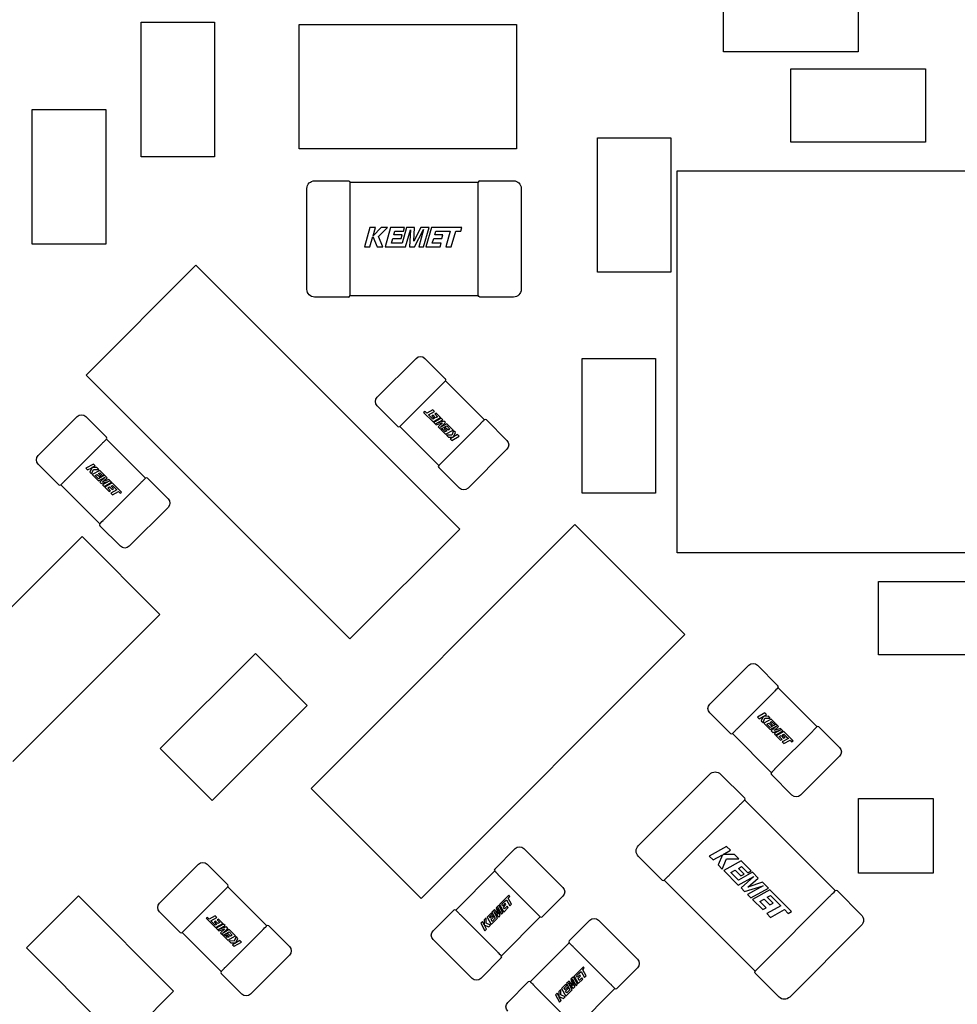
# Model space of a CAD drawing. Header units: millimetres. Extents: x 4 to 585, y 130 to 416.
# Tile 68 of 100: x 336 to 344, y 279 to 287. Entities that reach past the tile are written whole.
import ezdxf

# ---------------------------------------------------------------- set-up
doc = ezdxf.new("R2010")
doc.units = ezdxf.units.MM
doc.header["$LTSCALE"] = 0.75
doc.layers.add('Visible', color=7, linetype='Continuous', lineweight=25)

msp = doc.modelspace()

# ---------------------------------------------------------------- linework, layer by layer
at = {"layer": 'Visible', "extrusion": (5.934e-13, 0, -1)}
for p, q in [((341.7118, 286.5108, 2.1055), (341.7118, 287.1108, 2.1055)), ((342.8118, 287.1108, 2.1055), (342.8118, 286.5108, 2.1055)), ((336.9529, 286.7512, 2.1055), (337.5529, 286.7512, 2.1055)), ((336.9529, 285.6512, 2.1055), (336.9529, 286.7512, 2.1055)), ((337.5529, 286.7512, 2.1055), (337.5529, 285.6512, 2.1055)), ((338.2435, 286.7346, 2.5055), (340.0215, 286.7346, 2.5055)), ((338.2435, 285.7186, 2.5055), (338.2435, 286.7346, 2.5055)), ((340.0215, 286.7346, 2.5055), (340.0215, 285.7186, 2.5055)), ((342.8118, 286.5108, 2.1055), (341.7118, 286.5108, 2.1055)), ((342.2629, 286.3716, 2.1055), (343.3629, 286.3716, 2.1055)), ((342.2629, 285.7716, 2.1055), (342.2629, 286.3716, 2.1055)), ((343.3629, 286.3716, 2.1055), (343.3629, 285.7716, 2.1055)), ((336.0639, 286.04, 2.1055), (336.6639, 286.04, 2.1055)), ((336.0639, 284.94, 2.1055), (336.0639, 286.04, 2.1055)), ((336.6639, 286.04, 2.1055), (336.6639, 284.94, 2.1055)), ((340.6816, 285.8088, 2.1055), (341.2816, 285.8088, 2.1055)), ((340.6816, 284.7088, 2.1055), (340.6816, 285.8088, 2.1055)), ((341.2816, 285.8088, 2.1055), (341.2816, 284.7088, 2.1055)), ((343.3629, 285.7716, 2.1055), (342.2629, 285.7716, 2.1055)), ((337.5529, 285.6512, 2.1055), (336.9529, 285.6512, 2.1055)), ((340.0215, 285.7186, 2.5055), (338.2435, 285.7186, 2.5055)), ((341.3331, 285.5392, 2.6755), (344.7144, 285.5392, 2.6755)), ((341.3331, 282.4181, 2.6755), (341.3331, 285.5392, 2.6755)), ((338.3708, 285.457, 2.363), (338.6463, 285.457, 2.363)), ((338.6582, 285.446, 2.351), (339.7083, 285.446, 2.351)), ((339.7203, 285.457, 2.363), (339.9958, 285.457, 2.363)), ((338.3083, 284.5695, 2.363), (338.3083, 285.3945, 2.363)), ((338.6582, 285.3835, 2.4145), (338.6582, 284.5805, 2.4145)), ((339.7083, 284.5805, 2.4145), (339.7083, 285.3835, 2.4145)), ((340.0583, 285.3945, 2.363), (340.0583, 284.5695, 2.363)), ((338.8231, 285.074, 2.4155), (338.7783, 284.918, 2.4155)), ((338.8227, 284.918, 2.4155), (338.8469, 285.0027, 2.4155)), ((338.8675, 285.074, 2.4155), (338.8231, 285.074, 2.4155)), ((338.8469, 285.0027, 2.4155), (338.8809, 284.918, 2.4155)), ((338.8485, 285.0074, 2.4155), (338.8675, 285.074, 2.4155)), ((338.9147, 285.074, 2.4155), (338.8485, 285.0074, 2.4155)), ((338.8933, 285.0027, 2.4155), (338.9661, 285.074, 2.4155)), ((338.9284, 284.918, 2.4155), (338.8933, 285.0027, 2.4155)), ((338.9661, 285.074, 2.4155), (338.9147, 285.074, 2.4155)), ((338.9907, 285.074, 2.4155), (338.9458, 284.918, 2.4155)), ((339.1059, 285.074, 2.4155), (338.9907, 285.074, 2.4155)), ((339.018, 285.0153, 2.4155), (339.0264, 285.0443, 2.4155)), ((339.0849, 285.0153, 2.4155), (339.018, 285.0153, 2.4155)), ((339.0264, 285.0443, 2.4155), (339.0975, 285.0443, 2.4155)), ((339.0767, 284.9864, 2.4155), (339.0849, 285.0153, 2.4155)), ((339.1215, 285.074, 2.4155), (339.0852, 284.9476, 2.4155)), ((339.0975, 285.0443, 2.4155), (339.1059, 285.074, 2.4155)), ((339.1139, 284.918, 2.4155), (339.1537, 285.0568, 2.4155)), ((339.1879, 285.074, 2.4155), (339.1215, 285.074, 2.4155)), ((339.1537, 285.0568, 2.4155), (339.146, 284.918, 2.4155)), ((339.1805, 284.9625, 2.4155), (339.1879, 285.074, 2.4155)), ((339.2372, 285.074, 2.4155), (339.1805, 284.9625, 2.4155)), ((339.1875, 284.918, 2.4155), (339.2612, 285.0575, 2.4155)), ((339.2612, 285.0575, 2.4155), (339.2211, 284.918, 2.4155)), ((339.3056, 285.074, 2.4155), (339.2372, 285.074, 2.4155)), ((339.2608, 284.918, 2.4155), (339.3056, 285.074, 2.4155)), ((339.3244, 285.074, 2.4155), (339.2796, 284.918, 2.4155)), ((339.5748, 285.074, 2.4155), (339.3244, 285.074, 2.4155)), ((339.3517, 285.0152, 2.4155), (339.3601, 285.0443, 2.4155)), ((339.4186, 285.0152, 2.4155), (339.3517, 285.0152, 2.4155)), ((339.3601, 285.0443, 2.4155), (339.4316, 285.0441, 2.4155)), ((339.4104, 284.9864, 2.4155), (339.4186, 285.0152, 2.4155)), ((339.4316, 285.0441, 2.4155), (339.4791, 285.0438, 2.4155)), ((339.4791, 285.0438, 2.4155), (339.4429, 284.918, 2.4155)), ((339.4873, 284.918, 2.4155), (339.5235, 285.0438, 2.4155)), ((339.5235, 285.0438, 2.4155), (339.5661, 285.0438, 2.4155)), ((339.5661, 285.0438, 2.4155), (339.5748, 285.074, 2.4155)), ((336.6639, 284.94, 2.1055), (336.0639, 284.94, 2.1055)), ((338.7783, 284.918, 2.4155), (338.8227, 284.918, 2.4155)), ((338.8809, 284.918, 2.4155), (338.9284, 284.918, 2.4155)), ((338.9458, 284.918, 2.4155), (339.1139, 284.918, 2.4155)), ((338.9987, 284.9476, 2.4155), (339.0097, 284.9864, 2.4155)), ((339.0852, 284.9476, 2.4155), (338.9987, 284.9476, 2.4155)), ((339.0097, 284.9864, 2.4155), (339.0767, 284.9864, 2.4155)), ((339.146, 284.918, 2.4155), (339.1875, 284.918, 2.4155)), ((339.2211, 284.918, 2.4155), (339.2608, 284.918, 2.4155)), ((339.2796, 284.918, 2.4155), (339.3974, 284.918, 2.4155)), ((339.3324, 284.9476, 2.4155), (339.3435, 284.9864, 2.4155)), ((339.4058, 284.9476, 2.4155), (339.3324, 284.9476, 2.4155)), ((339.3435, 284.9864, 2.4155), (339.4104, 284.9864, 2.4155)), ((339.3974, 284.918, 2.4155), (339.4058, 284.9476, 2.4155)), ((339.4429, 284.918, 2.4155), (339.4873, 284.918, 2.4155)), ((337.4011, 284.7665, 2.5055), (336.5031, 283.8685, 2.5055)), ((339.5564, 282.6113, 2.5055), (337.4011, 284.7665, 2.5055)), ((341.2816, 284.7088, 2.1055), (340.6816, 284.7088, 2.1055)), ((339.7083, 284.518, 2.351), (338.6582, 284.518, 2.351)), ((338.6463, 284.507, 2.363), (338.3708, 284.507, 2.363)), ((339.9958, 284.507, 2.363), (339.7203, 284.507, 2.363)), ((338.8815, 283.6879, 2.0555), (339.1997, 284.0061, 2.0555)), ((339.2704, 284.0061, 2.0555), (339.4387, 283.8378, 2.0555)), ((340.5571, 284.0054, 2.1055), (341.1571, 284.0054, 2.1055)), ((340.5571, 282.9054, 2.1055), (340.5571, 284.0054, 2.1055)), ((341.1571, 284.0054, 2.1055), (341.1571, 282.9054, 2.1055)), ((336.5031, 283.8685, 2.5055), (338.6584, 281.7132, 2.5055)), ((339.4119, 283.7939, 2.0935), (339.4111, 283.7932, 2.0935)), ((339.4394, 283.8216, 2.0435), (339.7577, 283.5033, 2.0435)), ((339.4041, 283.7862, 2.0945), (339.1014, 283.4836, 2.0945)), ((339.0498, 283.4489, 2.0555), (338.8815, 283.6172, 2.0555)), ((339.2736, 283.5711, 2.0958), (339.2617, 283.5646, 2.0958)), ((339.2617, 283.5646, 2.0958), (339.3382, 283.4881, 2.0958)), ((339.2866, 283.5581, 2.0958), (339.2736, 283.5711, 2.0958)), ((339.3361, 283.5855, 2.0958), (339.2866, 283.5581, 2.0958)), ((339.3002, 283.5445, 2.0958), (339.3497, 283.5719, 2.0958)), ((339.3497, 283.5719, 2.0958), (339.3361, 283.5855, 2.0958)), ((339.3635, 283.558, 2.0958), (339.3519, 283.5515, 2.0958)), ((339.3519, 283.5515, 2.0958), (339.3743, 283.5291, 2.0958)), ((339.3995, 283.522, 2.0958), (339.3635, 283.558, 2.0958)), ((336.1129, 283.2129, 2.0555), (336.4311, 283.5311, 2.0555)), ((336.5018, 283.5311, 2.0555), (336.6701, 283.3628, 2.0555)), ((339.0944, 283.4765, 2.0935), (339.0937, 283.4757, 2.0935)), ((339.3146, 283.53, 2.0958), (339.3002, 283.5445, 2.0958)), ((339.3363, 283.5081, 2.0958), (339.3146, 283.53, 2.0958)), ((339.3387, 283.5411, 2.0958), (339.3273, 283.5348, 2.0958)), ((339.3273, 283.5348, 2.0958), (339.3478, 283.5144, 2.0958)), ((339.3478, 283.5144, 2.0958), (339.3363, 283.5081, 2.0958)), ((339.3382, 283.4881, 2.0958), (339.3995, 283.522, 2.0958)), ((339.3591, 283.5207, 2.0958), (339.3387, 283.5411, 2.0958)), ((339.4053, 283.5163, 2.0958), (339.3439, 283.4824, 2.0958)), ((339.3439, 283.4824, 2.0958), (339.3648, 283.4615, 2.0958)), ((339.3743, 283.5291, 2.0958), (339.3591, 283.5207, 2.0958)), ((339.3625, 283.4738, 2.0958), (339.4174, 283.5042, 2.0958)), ((339.4276, 283.4939, 2.0958), (339.3625, 283.4738, 2.0958)), ((339.3648, 283.4615, 2.0958), (339.4162, 283.4782, 2.0958)), ((339.4162, 283.4782, 2.0958), (339.3799, 283.4464, 2.0958)), ((339.3955, 283.4412, 2.0958), (339.4403, 283.4812, 2.0958)), ((339.4501, 283.4714, 2.0958), (339.3955, 283.4412, 2.0958)), ((339.4174, 283.5042, 2.0958), (339.4053, 283.5163, 2.0958)), ((339.4197, 283.1653, 2.0945), (339.7223, 283.4679, 2.0945)), ((339.4403, 283.4812, 2.0958), (339.4276, 283.4939, 2.0958)), ((339.5014, 283.4201, 2.0958), (339.4501, 283.4714, 2.0958)), ((339.7293, 283.475, 2.0935), (339.7301, 283.4757, 2.0935)), ((339.7739, 283.5026, 2.0555), (339.9422, 283.3343, 2.0555)), ((339.3843, 283.1299, 2.0435), (339.0661, 283.4482, 2.0435)), ((339.3799, 283.4464, 2.0958), (339.4002, 283.4261, 2.0958)), ((339.4002, 283.4261, 2.0958), (339.4498, 283.4536, 2.0958)), ((339.4166, 283.4279, 2.0958), (339.4049, 283.4214, 2.0958)), ((339.4049, 283.4214, 2.0958), (339.4401, 283.3862, 2.0958)), ((339.4383, 283.4062, 2.0958), (339.4166, 283.4279, 2.0958)), ((339.4406, 283.4392, 2.0958), (339.4292, 283.4329, 2.0958)), ((339.4292, 283.4329, 2.0958), (339.4497, 283.4125, 2.0958)), ((339.4497, 283.4125, 2.0958), (339.4383, 283.4062, 2.0958)), ((339.4401, 283.3862, 2.0958), (339.5014, 283.4201, 2.0958)), ((339.461, 283.4187, 2.0958), (339.4406, 283.4392, 2.0958)), ((339.4498, 283.4536, 2.0958), (339.4762, 283.4272, 2.0958)), ((339.4762, 283.4272, 2.0958), (339.461, 283.4187, 2.0958)), ((339.5067, 283.4148, 2.0958), (339.4916, 283.3782, 2.0958)), ((339.5058, 283.3641, 2.0958), (339.5212, 283.4003, 2.0958)), ((339.5212, 283.4003, 2.0958), (339.5067, 283.4148, 2.0958)), ((336.6355, 283.3112, 2.0945), (336.3328, 283.0086, 2.0945)), ((336.6433, 283.319, 2.0935), (336.6425, 283.3182, 2.0935)), ((336.6708, 283.3466, 2.0435), (336.9891, 283.0283, 2.0435)), ((339.4476, 283.3787, 2.0958), (339.4633, 283.363, 2.0958)), ((339.4916, 283.3782, 2.0958), (339.4476, 283.3787, 2.0958)), ((339.4633, 283.363, 2.0958), (339.5038, 283.3631, 2.0958)), ((339.5038, 283.3631, 2.0958), (339.4777, 283.3486, 2.0958)), ((339.4777, 283.3486, 2.0958), (339.4913, 283.335, 2.0958)), ((339.4913, 283.335, 2.0958), (339.5526, 283.369, 2.0958)), ((339.539, 283.3825, 2.0958), (339.5058, 283.3641, 2.0958)), ((339.5526, 283.369, 2.0958), (339.539, 283.3825, 2.0958)), ((339.9422, 283.2636, 2.0555), (339.624, 282.9454, 2.0555)), ((339.4119, 283.1575, 2.0935), (339.4126, 283.1583, 2.0935)), ((336.2812, 282.9739, 2.0555), (336.1129, 283.1422, 2.0555)), ((336.5639, 283.1415, 2.0958), (336.5026, 283.1075, 2.0958)), ((336.5026, 283.1075, 2.0958), (336.5161, 283.094, 2.0958)), ((336.5161, 283.094, 2.0958), (336.5494, 283.1124, 2.0958)), ((336.5494, 283.1124, 2.0958), (336.5339, 283.0762, 2.0958)), ((336.5339, 283.0762, 2.0958), (336.5484, 283.0617, 2.0958)), ((336.5484, 283.0617, 2.0958), (336.5635, 283.0983, 2.0958)), ((336.5513, 283.1134, 2.0958), (336.5774, 283.1279, 2.0958)), ((336.5919, 283.1135, 2.0958), (336.5513, 283.1134, 2.0958)), ((336.615, 283.0903, 2.0958), (336.5537, 283.0564, 2.0958)), ((336.5635, 283.0983, 2.0958), (336.6075, 283.0978, 2.0958)), ((336.5774, 283.1279, 2.0958), (336.5639, 283.1415, 2.0958)), ((336.6075, 283.0978, 2.0958), (336.5919, 283.1135, 2.0958)), ((336.6054, 283.0641, 2.0958), (336.6169, 283.0703, 2.0958)), ((336.6502, 283.0551, 2.0958), (336.615, 283.0903, 2.0958)), ((336.6169, 283.0703, 2.0958), (336.6386, 283.0486, 2.0958)), ((339.5533, 282.9454, 2.0555), (339.385, 283.1137, 2.0555)), ((336.3258, 283.0015, 2.0935), (336.3251, 283.0008, 2.0935)), ((336.5537, 283.0564, 2.0958), (336.605, 283.0051, 2.0958)), ((336.5789, 283.0493, 2.0958), (336.5941, 283.0578, 2.0958)), ((336.6053, 283.0229, 2.0958), (336.5789, 283.0493, 2.0958)), ((336.5941, 283.0578, 2.0958), (336.6146, 283.0373, 2.0958)), ((336.605, 283.0051, 2.0958), (336.6596, 283.0353, 2.0958)), ((336.655, 283.0504, 2.0958), (336.6053, 283.0229, 2.0958)), ((336.6259, 283.0436, 2.0958), (336.6054, 283.0641, 2.0958)), ((336.6146, 283.0373, 2.0958), (336.6259, 283.0436, 2.0958)), ((336.6596, 283.0353, 2.0958), (336.6148, 282.9953, 2.0958)), ((336.6148, 282.9953, 2.0958), (336.6275, 282.9826, 2.0958)), ((336.6275, 282.9826, 2.0958), (336.6926, 283.0027, 2.0958)), ((336.6926, 283.0027, 2.0958), (336.6378, 282.9723, 2.0958)), ((336.6386, 283.0486, 2.0958), (336.6502, 283.0551, 2.0958)), ((336.639, 282.9983, 2.0958), (336.6753, 283.0301, 2.0958)), ((336.6903, 283.015, 2.0958), (336.639, 282.9983, 2.0958)), ((336.6499, 282.9602, 2.0958), (336.7112, 282.9941, 2.0958)), ((336.6511, 282.6903, 2.0945), (336.9537, 282.993, 2.0945)), ((336.6753, 283.0301, 2.0958), (336.655, 283.0504, 2.0958)), ((336.7169, 282.9884, 2.0958), (336.6556, 282.9545, 2.0958)), ((336.7112, 282.9941, 2.0958), (336.6903, 283.015, 2.0958)), ((336.7934, 282.912, 2.0958), (336.7169, 282.9884, 2.0958)), ((336.9607, 283, 2.0935), (336.9615, 283.0008, 2.0935)), ((337.0053, 283.0276, 2.0555), (337.1736, 282.8593, 2.0555)), ((336.6157, 282.655, 2.0435), (336.2975, 282.9732, 2.0435)), ((336.6378, 282.9723, 2.0958), (336.6499, 282.9602, 2.0958)), ((336.6556, 282.9545, 2.0958), (336.6916, 282.9185, 2.0958)), ((336.6808, 282.9474, 2.0958), (336.696, 282.9559, 2.0958)), ((336.7032, 282.925, 2.0958), (336.6808, 282.9474, 2.0958)), ((336.6916, 282.9185, 2.0958), (336.7032, 282.925, 2.0958)), ((336.696, 282.9559, 2.0958), (336.7165, 282.9354, 2.0958)), ((336.755, 282.932, 2.0958), (336.7055, 282.9046, 2.0958)), ((336.7055, 282.9046, 2.0958), (336.7191, 282.891, 2.0958)), ((336.7074, 282.9622, 2.0958), (336.7188, 282.9684, 2.0958)), ((336.7278, 282.9417, 2.0958), (336.7074, 282.9622, 2.0958)), ((336.7165, 282.9354, 2.0958), (336.7278, 282.9417, 2.0958)), ((336.7188, 282.9684, 2.0958), (336.7406, 282.9465, 2.0958)), ((336.7191, 282.891, 2.0958), (336.7685, 282.9184, 2.0958)), ((336.7406, 282.9465, 2.0958), (336.755, 282.932, 2.0958)), ((336.7685, 282.9184, 2.0958), (336.7816, 282.9054, 2.0958)), ((336.7816, 282.9054, 2.0958), (336.7934, 282.912, 2.0958)), ((341.1571, 282.9054, 2.1055), (340.5571, 282.9054, 2.1055)), ((337.1736, 282.7886, 2.0555), (336.8554, 282.4704, 2.0555)), ((336.6433, 282.6826, 2.0935), (336.644, 282.6833, 2.0935)), ((336.7847, 282.4704, 2.0555), (336.6164, 282.6387, 2.0555)), ((340.4977, 282.6478, 2.5055), (338.3424, 280.4925, 2.5055)), ((338.6584, 281.7132, 2.5055), (339.5564, 282.6113, 2.5055)), ((341.3957, 281.7498, 2.5055), (340.4977, 282.6478, 2.5055)), ((336.471, 282.5505, 2.3555), (335.2689, 281.3484, 2.3555)), ((337.1073, 281.9141, 2.3555), (336.471, 282.5505, 2.3555)), ((344.7144, 282.4181, 2.6755), (341.3331, 282.4181, 2.6755)), ((342.9767, 282.1832, 2.1055), (344.0767, 282.1832, 2.1055)), ((342.9767, 281.5832, 2.1055), (342.9767, 282.1832, 2.1055)), ((335.9053, 280.712, 2.3555), (337.1073, 281.9141, 2.3555)), ((339.2405, 279.5945, 2.5055), (341.3957, 281.7498, 2.5055)), ((337.8868, 281.5952, 2.1055), (337.109, 280.8174, 2.1055)), ((338.3111, 281.1709, 2.1055), (337.8868, 281.5952, 2.1055)), ((344.0767, 281.5832, 2.1055), (342.9767, 281.5832, 2.1055)), ((341.5993, 281.1809, 2.0555), (341.9175, 281.4991, 2.0555)), ((341.9882, 281.4991, 2.0555), (342.1565, 281.3308, 2.0555)), ((342.1572, 281.3146, 2.0435), (342.4755, 280.9963, 2.0435)), ((342.1219, 281.2792, 2.0945), (341.8192, 280.9766, 2.0945)), ((342.1297, 281.287, 2.0935), (342.1289, 281.2862, 2.0935)), ((337.5333, 280.3931, 2.1055), (338.3111, 281.1709, 2.1055)), ((341.7676, 280.9419, 2.0555), (341.5993, 281.1102, 2.0555)), ((342.0503, 281.1095, 2.0958), (341.989, 281.0755, 2.0958)), ((341.989, 281.0755, 2.0958), (342.0025, 281.062, 2.0958)), ((342.0025, 281.062, 2.0958), (342.0358, 281.0804, 2.0958)), ((342.0358, 281.0804, 2.0958), (342.0203, 281.0442, 2.0958)), ((342.0348, 281.0297, 2.0958), (342.0499, 281.0663, 2.0958)), ((342.0377, 281.0814, 2.0958), (342.0638, 281.0959, 2.0958)), ((342.0783, 281.0815, 2.0958), (342.0377, 281.0814, 2.0958)), ((342.1014, 281.0583, 2.0958), (342.0401, 281.0244, 2.0958)), ((342.0499, 281.0663, 2.0958), (342.0939, 281.0658, 2.0958)), ((342.0638, 281.0959, 2.0958), (342.0503, 281.1095, 2.0958)), ((342.0939, 281.0658, 2.0958), (342.0783, 281.0815, 2.0958)), ((342.1366, 281.0231, 2.0958), (342.1014, 281.0583, 2.0958)), ((342.0203, 281.0442, 2.0958), (342.0348, 281.0297, 2.0958)), ((342.0401, 281.0244, 2.0958), (342.0914, 280.9731, 2.0958)), ((342.0653, 281.0173, 2.0958), (342.0805, 281.0258, 2.0958)), ((342.0917, 280.9909, 2.0958), (342.0653, 281.0173, 2.0958)), ((342.0805, 281.0258, 2.0958), (342.101, 281.0053, 2.0958)), ((342.0914, 280.9731, 2.0958), (342.146, 281.0033, 2.0958)), ((342.1414, 281.0184, 2.0958), (342.0917, 280.9909, 2.0958)), ((342.0918, 281.0321, 2.0958), (342.1033, 281.0383, 2.0958)), ((342.1123, 281.0116, 2.0958), (342.0918, 281.0321, 2.0958)), ((342.101, 281.0053, 2.0958), (342.1123, 281.0116, 2.0958)), ((342.146, 281.0033, 2.0958), (342.1012, 280.9633, 2.0958)), ((342.1033, 281.0383, 2.0958), (342.125, 281.0166, 2.0958)), ((342.125, 281.0166, 2.0958), (342.1366, 281.0231, 2.0958)), ((342.1254, 280.9663, 2.0958), (342.1617, 280.9981, 2.0958)), ((342.1767, 280.983, 2.0958), (342.1254, 280.9663, 2.0958)), ((342.1617, 280.9981, 2.0958), (342.1414, 281.0184, 2.0958)), ((342.1976, 280.9621, 2.0958), (342.1767, 280.983, 2.0958)), ((342.4917, 280.9956, 2.0555), (342.66, 280.8273, 2.0555)), ((342.1021, 280.623, 2.0435), (341.7839, 280.9412, 2.0435)), ((341.8122, 280.9695, 2.0935), (341.8115, 280.9688, 2.0935)), ((342.1012, 280.9633, 2.0958), (342.1139, 280.9506, 2.0958)), ((342.1139, 280.9506, 2.0958), (342.179, 280.9707, 2.0958)), ((342.179, 280.9707, 2.0958), (342.1242, 280.9403, 2.0958)), ((342.1242, 280.9403, 2.0958), (342.1363, 280.9282, 2.0958)), ((342.1363, 280.9282, 2.0958), (342.1976, 280.9621, 2.0958)), ((342.1375, 280.6583, 2.0945), (342.4401, 280.961, 2.0945)), ((342.2033, 280.9564, 2.0958), (342.142, 280.9225, 2.0958)), ((342.142, 280.9225, 2.0958), (342.178, 280.8865, 2.0958)), ((342.1672, 280.9154, 2.0958), (342.1824, 280.9239, 2.0958)), ((342.1896, 280.893, 2.0958), (342.1672, 280.9154, 2.0958)), ((342.178, 280.8865, 2.0958), (342.1896, 280.893, 2.0958)), ((342.1824, 280.9239, 2.0958), (342.2029, 280.9034, 2.0958)), ((342.2414, 280.9, 2.0958), (342.1919, 280.8726, 2.0958)), ((342.1938, 280.9302, 2.0958), (342.2052, 280.9364, 2.0958)), ((342.2142, 280.9097, 2.0958), (342.1938, 280.9302, 2.0958)), ((342.2029, 280.9034, 2.0958), (342.2142, 280.9097, 2.0958)), ((342.2798, 280.88, 2.0958), (342.2033, 280.9564, 2.0958)), ((342.2052, 280.9364, 2.0958), (342.227, 280.9145, 2.0958)), ((342.227, 280.9145, 2.0958), (342.2414, 280.9, 2.0958)), ((342.4471, 280.968, 2.0935), (342.4479, 280.9688, 2.0935)), ((337.109, 280.8174, 2.1055), (337.5333, 280.3931, 2.1055)), ((342.1919, 280.8726, 2.0958), (342.2055, 280.859, 2.0958)), ((342.2055, 280.859, 2.0958), (342.2549, 280.8864, 2.0958)), ((342.2549, 280.8864, 2.0958), (342.268, 280.8734, 2.0958)), ((342.268, 280.8734, 2.0958), (342.2798, 280.88, 2.0958)), ((342.66, 280.7566, 2.0555), (342.3418, 280.4384, 2.0555)), ((341.0161, 280.0258, 2.363), (341.5994, 280.6092, 2.363)), ((341.6878, 280.6092, 2.363), (341.8826, 280.4144, 2.363)), ((342.2711, 280.4384, 2.0555), (342.1028, 280.6067, 2.0555)), ((342.1297, 280.6506, 2.0935), (342.1304, 280.6513, 2.0935)), ((338.3424, 280.4925, 2.5055), (339.2405, 279.5945, 2.5055)), ((341.8391, 280.3539, 2.4145), (341.2713, 279.7861, 2.4145)), ((341.8833, 280.3981, 2.351), (342.6258, 279.6556, 2.351)), ((342.8155, 280.41, 1.5424), (343.4251, 280.41, 1.5424)), ((342.8155, 279.8004, 1.5424), (342.8155, 280.41, 1.5424)), ((343.4251, 280.41, 1.5424), (343.4251, 279.8004, 1.5424)), ((341.7368, 280.0185, 2.4155), (341.5948, 279.9399, 2.4155)), ((341.7683, 279.9871, 2.4155), (341.7368, 280.0185, 2.4155)), ((339.8422, 279.8322, 2.0555), (340.0105, 280.0005, 2.0555)), ((340.0812, 280.0005, 2.0555), (340.3994, 279.6823, 2.0555)), ((341.2109, 279.7426, 2.363), (341.0161, 279.9374, 2.363)), ((341.5948, 279.9399, 2.4155), (341.6262, 279.9085, 2.4155)), ((341.6262, 279.9085, 2.4155), (341.7033, 279.9512, 2.4155)), ((341.7033, 279.9512, 2.4155), (341.6674, 279.8673, 2.4155)), ((341.7077, 279.9535, 2.4155), (341.7683, 279.9871, 2.4155)), ((341.8016, 279.9537, 2.4155), (341.7077, 279.9535, 2.4155)), ((341.8379, 279.9174, 2.4155), (341.8016, 279.9537, 2.4155)), ((337.1035, 279.5553, 2.0555), (337.4217, 279.8735, 2.0555)), ((337.4924, 279.8735, 2.0555), (337.6607, 279.7052, 2.0555)), ((341.6674, 279.8673, 2.4155), (341.701, 279.8337, 2.4155)), ((341.701, 279.8337, 2.4155), (341.7361, 279.9184, 2.4155)), ((341.8553, 279.9, 2.4155), (341.7133, 279.8214, 2.4155)), ((341.7361, 279.9184, 2.4155), (341.8379, 279.9174, 2.4155)), ((341.8331, 279.8392, 2.4155), (341.8596, 279.8537, 2.4155)), ((341.9368, 279.8185, 2.4155), (341.8553, 279.9, 2.4155)), ((341.8596, 279.8537, 2.4155), (341.9099, 279.8035, 2.4155)), ((339.5233, 279.4977, 2.0435), (339.8415, 279.816, 2.0435)), ((339.8698, 279.7876, 2.0935), (339.8691, 279.7884, 2.0935)), ((340.1795, 279.478, 2.0945), (339.8769, 279.7806, 2.0945)), ((341.7133, 279.8214, 2.4155), (341.8321, 279.7026, 2.4155)), ((341.7717, 279.805, 2.4155), (341.8069, 279.8246, 2.4155)), ((341.8328, 279.7439, 2.4155), (341.7717, 279.805, 2.4155)), ((341.8069, 279.8246, 2.4155), (341.8542, 279.7773, 2.4155)), ((341.8321, 279.7026, 2.4155), (341.9585, 279.7726, 2.4155)), ((341.9478, 279.8075, 2.4155), (341.8328, 279.7439, 2.4155)), ((341.8805, 279.7919, 2.4155), (341.8331, 279.8392, 2.4155)), ((341.8542, 279.7773, 2.4155), (341.8805, 279.7919, 2.4155)), ((341.9585, 279.7726, 2.4155), (341.8548, 279.6799, 2.4155)), ((341.9099, 279.8035, 2.4155), (341.9368, 279.8185, 2.4155)), ((341.9948, 279.7605, 2.4155), (341.9478, 279.8075, 2.4155)), ((343.4251, 279.8004, 1.5424), (342.8155, 279.8004, 1.5424)), ((337.6614, 279.689, 2.0435), (337.9797, 279.3707, 2.0435)), ((341.9696, 278.9994, 2.351), (341.2271, 279.7419, 2.351)), ((341.8842, 279.6505, 2.4155), (342.035, 279.6971, 2.4155)), ((342.035, 279.6971, 2.4155), (341.908, 279.6267, 2.4155)), ((341.9108, 279.687, 2.4155), (341.9948, 279.7605, 2.4155)), ((342.0296, 279.7257, 2.4155), (341.9108, 279.687, 2.4155)), ((342.078, 279.6773, 2.4155), (342.0296, 279.7257, 2.4155)), ((336.4411, 279.614, 2.1055), (336.0168, 279.1897, 2.1055)), ((337.2189, 278.8362, 2.1055), (336.4411, 279.614, 2.1055)), ((337.6261, 279.6536, 2.0945), (337.3234, 279.351, 2.0945)), ((337.6339, 279.6614, 2.0935), (337.6331, 279.6606, 2.0935)), ((339.9579, 279.6203, 2.0958), (339.8814, 279.5438, 2.0958)), ((339.9514, 279.5954, 2.0958), (339.9644, 279.6085, 2.0958)), ((339.9644, 279.6085, 2.0958), (339.9579, 279.6203, 2.0958)), ((340.3994, 279.6116, 2.0555), (340.2311, 279.4433, 2.0555)), ((341.8548, 279.6799, 2.4155), (341.8842, 279.6505, 2.4155)), ((341.908, 279.6267, 2.4155), (341.936, 279.5987, 2.4155)), ((341.936, 279.5987, 2.4155), (342.078, 279.6773, 2.4155)), ((342.0913, 279.664, 2.4155), (341.9493, 279.5854, 2.4155)), ((342.0138, 279.0436, 2.4145), (342.5816, 279.6114, 2.4145)), ((342.0691, 279.6032, 2.4155), (342.0956, 279.6177, 2.4155)), ((342.2684, 279.487, 2.4155), (342.0913, 279.664, 2.4155)), ((342.0956, 279.6177, 2.4155), (342.146, 279.5671, 2.4155)), ((342.6421, 279.6549, 2.363), (342.8369, 279.4601, 2.363)), ((339.8757, 279.5381, 2.0958), (339.8548, 279.5172, 2.0958)), ((339.9096, 279.4768, 2.0958), (339.8757, 279.5381, 2.0958)), ((339.8814, 279.5438, 2.0958), (339.9154, 279.4825, 2.0958)), ((339.9014, 279.5457, 2.0958), (339.9233, 279.5674, 2.0958)), ((339.9077, 279.5342, 2.0958), (339.9014, 279.5457, 2.0958)), ((339.9281, 279.5547, 2.0958), (339.9077, 279.5342, 2.0958)), ((339.914, 279.5229, 2.0958), (339.9344, 279.5434, 2.0958)), ((339.9449, 279.5301, 2.0958), (339.9224, 279.5077, 2.0958)), ((339.9233, 279.5674, 2.0958), (339.9378, 279.5819, 2.0958)), ((339.9344, 279.5434, 2.0958), (339.9281, 279.5547, 2.0958)), ((339.9378, 279.5819, 2.0958), (339.9652, 279.5324, 2.0958)), ((339.9513, 279.5185, 2.0958), (339.9449, 279.5301, 2.0958)), ((339.9788, 279.5459, 2.0958), (339.9514, 279.5954, 2.0958)), ((339.9652, 279.5324, 2.0958), (339.9788, 279.5459, 2.0958)), ((341.9493, 279.5854, 2.4155), (342.0326, 279.5021, 2.4155)), ((342.0077, 279.569, 2.4155), (342.0429, 279.5886, 2.4155)), ((342.0596, 279.5171, 2.4155), (342.0077, 279.569, 2.4155)), ((342.0429, 279.5886, 2.4155), (342.0902, 279.5413, 2.4155)), ((342.1794, 279.5334, 2.4155), (342.0648, 279.47, 2.4155)), ((342.1164, 279.5559, 2.4155), (342.0691, 279.6032, 2.4155)), ((342.0902, 279.5413, 2.4155), (342.1164, 279.5559, 2.4155)), ((342.146, 279.5671, 2.4155), (342.1794, 279.5334, 2.4155)), ((337.2718, 279.3163, 2.0555), (337.1035, 279.4846, 2.0555)), ((337.5581, 279.4529, 2.0958), (337.5086, 279.4255, 2.0958)), ((337.5717, 279.4393, 2.0958), (337.5581, 279.4529, 2.0958)), ((339.3387, 279.3287, 2.0555), (339.507, 279.497, 2.0555)), ((339.5509, 279.4702, 2.0935), (339.5516, 279.4694, 2.0935)), ((339.5586, 279.4624, 2.0945), (339.8613, 279.1597, 2.0945)), ((339.8147, 279.4771, 2.0958), (339.7795, 279.4419, 2.0958)), ((339.7995, 279.4438, 2.0958), (339.8212, 279.4655, 2.0958)), ((339.8262, 279.4528, 2.0958), (339.8058, 279.4323, 2.0958)), ((339.8212, 279.4655, 2.0958), (339.8147, 279.4771, 2.0958)), ((339.8397, 279.5022, 2.0958), (339.8195, 279.4819, 2.0958)), ((339.8195, 279.4819, 2.0958), (339.8469, 279.4322, 2.0958)), ((339.8325, 279.4415, 2.0958), (339.8262, 279.4528, 2.0958)), ((339.8345, 279.4865, 2.0958), (339.8746, 279.4417, 2.0958)), ((339.8648, 279.4319, 2.0958), (339.8345, 279.4865, 2.0958)), ((339.8715, 279.4659, 2.0958), (339.8397, 279.5022, 2.0958)), ((339.8548, 279.5172, 2.0958), (339.8715, 279.4659, 2.0958)), ((339.8672, 279.5195, 2.0958), (339.8975, 279.4647, 2.0958)), ((339.8873, 279.4544, 2.0958), (339.8672, 279.5195, 2.0958)), ((339.8746, 279.4417, 2.0958), (339.8873, 279.4544, 2.0958)), ((339.8975, 279.4647, 2.0958), (339.9096, 279.4768, 2.0958)), ((339.9224, 279.5077, 2.0958), (339.914, 279.5229, 2.0958)), ((339.9154, 279.4825, 2.0958), (339.9513, 279.5185, 2.0958)), ((340.1873, 279.4702, 2.0935), (340.1865, 279.4709, 2.0935)), ((342.0326, 279.5021, 2.4155), (342.0596, 279.5171, 2.4155)), ((342.0648, 279.47, 2.4155), (342.0962, 279.4385, 2.4155)), ((342.0962, 279.4385, 2.4155), (342.2108, 279.502, 2.4155)), ((342.2108, 279.502, 2.4155), (342.241, 279.4718, 2.4155)), ((342.241, 279.4718, 2.4155), (342.2684, 279.487, 2.4155)), ((337.4956, 279.4385, 2.0958), (337.4837, 279.432, 2.0958)), ((337.4837, 279.432, 2.0958), (337.5602, 279.3555, 2.0958)), ((337.5086, 279.4255, 2.0958), (337.4956, 279.4385, 2.0958)), ((337.5222, 279.4119, 2.0958), (337.5717, 279.4393, 2.0958)), ((337.5366, 279.3974, 2.0958), (337.5222, 279.4119, 2.0958)), ((337.5584, 279.3755, 2.0958), (337.5366, 279.3974, 2.0958)), ((337.5607, 279.4085, 2.0958), (337.5493, 279.4022, 2.0958)), ((337.5493, 279.4022, 2.0958), (337.5698, 279.3818, 2.0958)), ((337.5698, 279.3818, 2.0958), (337.5584, 279.3755, 2.0958)), ((337.5602, 279.3555, 2.0958), (337.6215, 279.3895, 2.0958)), ((337.5811, 279.3881, 2.0958), (337.5607, 279.4085, 2.0958)), ((337.6273, 279.3837, 2.0958), (337.5659, 279.3498, 2.0958)), ((337.5855, 279.4254, 2.0958), (337.5739, 279.4189, 2.0958)), ((337.5739, 279.4189, 2.0958), (337.5963, 279.3965, 2.0958)), ((337.5963, 279.3965, 2.0958), (337.5811, 279.3881, 2.0958)), ((337.5845, 279.3412, 2.0958), (337.6394, 279.3716, 2.0958)), ((337.6215, 279.3895, 2.0958), (337.5855, 279.4254, 2.0958)), ((337.6394, 279.3716, 2.0958), (337.6273, 279.3837, 2.0958)), ((337.9959, 279.37, 2.0555), (338.1642, 279.2017, 2.0555)), ((339.7419, 279.4043, 2.0958), (339.7284, 279.3908, 2.0958)), ((339.7284, 279.3908, 2.0958), (339.7623, 279.3295, 2.0958)), ((339.7564, 279.3782, 2.0958), (339.7419, 279.4043, 2.0958)), ((339.772, 279.4344, 2.0958), (339.7563, 279.4188, 2.0958)), ((339.7563, 279.4188, 2.0958), (339.7564, 279.3782, 2.0958)), ((339.7574, 279.3763, 2.0958), (339.7937, 279.3608, 2.0958)), ((339.7759, 279.343, 2.0958), (339.7574, 279.3763, 2.0958)), ((339.7716, 279.3904, 2.0958), (339.772, 279.4344, 2.0958)), ((339.8081, 279.3753, 2.0958), (339.7716, 279.3904, 2.0958)), ((339.7795, 279.4419, 2.0958), (339.8135, 279.3806, 2.0958)), ((339.7937, 279.3608, 2.0958), (339.8081, 279.3753, 2.0958)), ((339.8058, 279.4323, 2.0958), (339.7995, 279.4438, 2.0958)), ((339.8121, 279.421, 2.0958), (339.8325, 279.4415, 2.0958)), ((339.8205, 279.4058, 2.0958), (339.8121, 279.421, 2.0958)), ((339.8135, 279.3806, 2.0958), (339.8648, 279.4319, 2.0958)), ((339.8469, 279.4322, 2.0958), (339.8205, 279.4058, 2.0958)), ((340.2149, 279.4426, 2.0435), (339.8966, 279.1244, 2.0435)), ((340.4518, 279.248, 2.0555), (340.6201, 279.4163, 2.0555)), ((340.6908, 279.4163, 2.0555), (341.009, 279.0981, 2.0555)), ((342.8369, 279.3717, 2.363), (342.2535, 278.7884, 2.363)), ((337.6063, 278.9974, 2.0435), (337.2881, 279.3156, 2.0435)), ((337.3164, 279.3439, 2.0935), (337.3157, 279.3432, 2.0935)), ((337.5659, 279.3498, 2.0958), (337.5868, 279.3289, 2.0958)), ((337.6496, 279.3614, 2.0958), (337.5845, 279.3412, 2.0958)), ((337.5868, 279.3289, 2.0958), (337.6382, 279.3456, 2.0958)), ((337.6382, 279.3456, 2.0958), (337.6019, 279.3138, 2.0958)), ((337.6019, 279.3138, 2.0958), (337.6222, 279.2936, 2.0958)), ((337.6175, 279.3086, 2.0958), (337.6623, 279.3487, 2.0958)), ((337.6721, 279.3389, 2.0958), (337.6175, 279.3086, 2.0958)), ((337.6222, 279.2936, 2.0958), (337.6718, 279.321, 2.0958)), ((337.6386, 279.2953, 2.0958), (337.6269, 279.2888, 2.0958)), ((337.6269, 279.2888, 2.0958), (337.6621, 279.2536, 2.0958)), ((337.6603, 279.2736, 2.0958), (337.6386, 279.2953, 2.0958)), ((337.6417, 279.0327, 2.0945), (337.9443, 279.3354, 2.0945)), ((337.6623, 279.3487, 2.0958), (337.6496, 279.3614, 2.0958)), ((337.6626, 279.3066, 2.0958), (337.6512, 279.3003, 2.0958)), ((337.6512, 279.3003, 2.0958), (337.6717, 279.2799, 2.0958)), ((337.6621, 279.2536, 2.0958), (337.7234, 279.2875, 2.0958)), ((337.683, 279.2862, 2.0958), (337.6626, 279.3066, 2.0958)), ((337.6718, 279.321, 2.0958), (337.6982, 279.2946, 2.0958)), ((337.7234, 279.2875, 2.0958), (337.6721, 279.3389, 2.0958)), ((337.6982, 279.2946, 2.0958), (337.683, 279.2862, 2.0958)), ((337.9513, 279.3424, 2.0935), (337.9521, 279.3432, 2.0935)), ((339.7623, 279.3295, 2.0958), (339.7759, 279.343, 2.0958)), ((337.6717, 279.2799, 2.0958), (337.6603, 279.2736, 2.0958)), ((337.6696, 279.2461, 2.0958), (337.6853, 279.2304, 2.0958)), ((337.7136, 279.2457, 2.0958), (337.6696, 279.2461, 2.0958)), ((337.6853, 279.2304, 2.0958), (337.7258, 279.2305, 2.0958)), ((337.7258, 279.2305, 2.0958), (337.6997, 279.216, 2.0958)), ((337.6997, 279.216, 2.0958), (337.7133, 279.2024, 2.0958)), ((337.7133, 279.2024, 2.0958), (337.7746, 279.2364, 2.0958)), ((337.7287, 279.2822, 2.0958), (337.7136, 279.2457, 2.0958)), ((337.7278, 279.2315, 2.0958), (337.7432, 279.2677, 2.0958)), ((337.761, 279.2499, 2.0958), (337.7278, 279.2315, 2.0958)), ((337.7432, 279.2677, 2.0958), (337.7287, 279.2822, 2.0958)), ((337.7746, 279.2364, 2.0958), (337.761, 279.2499, 2.0958)), ((339.6569, 278.9398, 2.0555), (339.3387, 279.258, 2.0555)), ((340.1329, 278.9135, 2.0435), (340.4511, 279.2318, 2.0435)), ((340.4794, 279.2034, 2.0935), (340.4787, 279.2042, 2.0935)), ((336.0168, 279.1897, 2.1055), (336.7946, 278.4119, 2.1055)), ((338.1642, 279.131, 2.0555), (337.846, 278.8128, 2.0555)), ((339.8683, 279.1527, 2.0935), (339.8691, 279.152, 2.0935)), ((340.7891, 278.8938, 2.0945), (340.4865, 279.1964, 2.0945)), ((339.8959, 279.1081, 2.0555), (339.7277, 278.9398, 2.0555)), ((337.7753, 278.8128, 2.0555), (337.607, 278.9811, 2.0555)), ((337.6339, 279.025, 2.0935), (337.6346, 279.0257, 2.0935)), ((340.5675, 279.0361, 2.0958), (340.491, 278.9596, 2.0958)), ((340.511, 278.9615, 2.0958), (340.5329, 278.9832, 2.0958)), ((340.5377, 278.9705, 2.0958), (340.5173, 278.95, 2.0958)), ((340.5329, 278.9832, 2.0958), (340.5474, 278.9977, 2.0958)), ((340.544, 278.9592, 2.0958), (340.5377, 278.9705, 2.0958)), ((340.5474, 278.9977, 2.0958), (340.5748, 278.9482, 2.0958)), ((340.561, 279.0112, 2.0958), (340.574, 279.0243, 2.0958)), ((340.5884, 278.9617, 2.0958), (340.561, 279.0112, 2.0958)), ((340.574, 279.0243, 2.0958), (340.5675, 279.0361, 2.0958)), ((341.009, 279.0274, 2.0555), (340.8407, 278.8591, 2.0555)), ((342.1651, 278.7884, 2.363), (341.9703, 278.9832, 2.363)), ((339.9483, 278.7445, 2.0555), (340.1166, 278.9128, 2.0555)), ((340.1605, 278.886, 2.0935), (340.1612, 278.8852, 2.0935)), ((340.4243, 278.8929, 2.0958), (340.3891, 278.8577, 2.0958)), ((340.4308, 278.8813, 2.0958), (340.4243, 278.8929, 2.0958)), ((340.4493, 278.918, 2.0958), (340.4291, 278.8977, 2.0958)), ((340.4291, 278.8977, 2.0958), (340.4565, 278.848, 2.0958)), ((340.4441, 278.9023, 2.0958), (340.4842, 278.8575, 2.0958)), ((340.4744, 278.8477, 2.0958), (340.4441, 278.9023, 2.0958)), ((340.4811, 278.8817, 2.0958), (340.4493, 278.918, 2.0958)), ((340.4853, 278.9539, 2.0958), (340.4644, 278.933, 2.0958)), ((340.4644, 278.933, 2.0958), (340.4811, 278.8817, 2.0958)), ((340.4767, 278.9353, 2.0958), (340.5071, 278.8805, 2.0958)), ((340.4969, 278.8702, 2.0958), (340.4767, 278.9353, 2.0958)), ((340.5192, 278.8926, 2.0958), (340.4853, 278.9539, 2.0958)), ((340.491, 278.9596, 2.0958), (340.525, 278.8983, 2.0958)), ((340.5071, 278.8805, 2.0958), (340.5192, 278.8926, 2.0958)), ((340.5173, 278.95, 2.0958), (340.511, 278.9615, 2.0958)), ((340.5236, 278.9387, 2.0958), (340.544, 278.9592, 2.0958)), ((340.532, 278.9235, 2.0958), (340.5236, 278.9387, 2.0958)), ((340.525, 278.8983, 2.0958), (340.5609, 278.9343, 2.0958)), ((340.5545, 278.9459, 2.0958), (340.532, 278.9235, 2.0958)), ((340.5609, 278.9343, 2.0958), (340.5545, 278.9459, 2.0958)), ((340.5748, 278.9482, 2.0958), (340.5884, 278.9617, 2.0958)), ((340.7969, 278.886, 2.0935), (340.7961, 278.8867, 2.0935)), ((336.7946, 278.4119, 2.1055), (337.2189, 278.8362, 2.1055)), ((340.1682, 278.8782, 2.0945), (340.4709, 278.5755, 2.0945)), ((340.3515, 278.8201, 2.0958), (340.338, 278.8066, 2.0958)), ((340.338, 278.8066, 2.0958), (340.3719, 278.7452, 2.0958)), ((340.366, 278.794, 2.0958), (340.3515, 278.8201, 2.0958)), ((340.3816, 278.8502, 2.0958), (340.3659, 278.8346, 2.0958)), ((340.3659, 278.8346, 2.0958), (340.366, 278.794, 2.0958)), ((340.3812, 278.8062, 2.0958), (340.3816, 278.8502, 2.0958)), ((340.4177, 278.7911, 2.0958), (340.3812, 278.8062, 2.0958)), ((340.3891, 278.8577, 2.0958), (340.4231, 278.7964, 2.0958)), ((340.4091, 278.8596, 2.0958), (340.4308, 278.8813, 2.0958)), ((340.4154, 278.8481, 2.0958), (340.4091, 278.8596, 2.0958)), ((340.4358, 278.8686, 2.0958), (340.4154, 278.8481, 2.0958)), ((340.4217, 278.8368, 2.0958), (340.4421, 278.8573, 2.0958)), ((340.4301, 278.8216, 2.0958), (340.4217, 278.8368, 2.0958)), ((340.4231, 278.7964, 2.0958), (340.4744, 278.8477, 2.0958)), ((340.4565, 278.848, 2.0958), (340.4301, 278.8216, 2.0958)), ((340.4421, 278.8573, 2.0958), (340.4358, 278.8686, 2.0958)), ((340.4842, 278.8575, 2.0958), (340.4969, 278.8702, 2.0958)), ((340.8245, 278.8584, 2.0435), (340.5062, 278.5402, 2.0435)), ((340.367, 278.7921, 2.0958), (340.4032, 278.7766, 2.0958)), ((340.3855, 278.7588, 2.0958), (340.367, 278.7921, 2.0958)), ((340.3719, 278.7452, 2.0958), (340.3855, 278.7588, 2.0958)), ((340.4032, 278.7766, 2.0958), (340.4177, 278.7911, 2.0958))]:
    msp.add_line(p, q, dxfattribs=at)
at = {"layer": 'Visible', "extrusion": (5.934e-13, 5.1033e-12, -1)}
for centre, radius, start, end in [((-338.3708, 285.3945, -2.363), 0.0625, 0, 90), ((-338.6463, 285.445, -2.363), 0.012, 90, 179.88357), ((-339.9958, 285.3945, -2.363), 0.0625, 90, 180), ((-338.3708, 284.5695, -2.363), 0.0625, 270, 0), ((-339.7203, 284.519, -2.363), 0.012, 270, 359.88357), ((-339.9958, 284.5695, -2.363), 0.0625, 180, 270)]:
    msp.add_arc(centre, radius, start, end, dxfattribs=at)
at = {"layer": 'Visible', "extrusion": (1, 0, 5.934e-13)}
for centre, radius, start, end in [((285.3945, 2.363, 338.6583), 0.0505, 0.15492, 89.84508), ((285.3835, 2.352, 339.7083), 0.0625, 79.73595, 79.86314), ((284.5695, 2.363, 338.6583), 0.0505, 90.15492, 179.84508), ((284.5805, 2.352, 339.7083), 0.0625, 100.13686, 100.26405), ((284.5805, 2.352, 339.7083), 0.0625, 169.73595, 169.86314)]:
    msp.add_arc(centre, radius, start, end, dxfattribs=at)
at = {"layer": 'Visible', "extrusion": (-1, 0, -5.934e-13)}
for centre, radius, start, end in [((-285.3835, 2.352, -338.6583), 0.0625, 169.73595, 169.86314), ((-285.3945, 2.363, -339.7083), 0.0505, 90.15492, 179.84508), ((-285.3835, 2.352, -338.6583), 0.0625, 100.13686, 100.26405), ((-284.5805, 2.352, -338.6583), 0.0625, 79.73595, 79.86314), ((-284.5695, 2.363, -339.7083), 0.0505, 0.15492, 89.84508)]:
    msp.add_arc(centre, radius, start, end, dxfattribs=at)
at = {"layer": 'Visible'}
for centre, start, end in [((339.7203, 285.445, 2.363), 90, 179.92477), ((338.6463, 284.519, 2.363), 270, 359.92477), ((339.4303, 283.8293, 2.0555), 315, 45), ((339.7654, 283.4941, 2.0555), 45, 135), ((339.0583, 283.4574, 2.0555), 225, 315), ((336.6617, 283.3543, 2.0555), 315, 45), ((339.3935, 283.1222, 2.0555), 135, 225), ((336.9968, 283.0191, 2.0555), 45, 135), ((336.2897, 282.9824, 2.0555), 225, 315), ((336.6249, 282.6472, 2.0555), 135, 225), ((342.1481, 281.3223, 2.0555), 315, 45), ((342.4832, 280.9871, 2.0555), 45, 135), ((341.7761, 280.9504, 2.0555), 225, 315), ((342.1113, 280.6152, 2.0555), 135, 225), ((339.8507, 279.8237, 2.0555), 135, 225), ((337.6523, 279.6967, 2.0555), 315, 45), ((341.2194, 279.7511, 2.363), 225, 314.92477), ((342.6336, 279.6464, 2.363), 45, 134.92477), ((339.5155, 279.4885, 2.0555), 45, 135), ((337.9874, 279.3615, 2.0555), 45, 135), ((340.2226, 279.4518, 2.0555), 225, 315), ((337.2803, 279.3248, 2.0555), 225, 315), ((340.4603, 279.2395, 2.0555), 135, 225), ((339.8875, 279.1166, 2.0555), 315, 45), ((337.6155, 278.9896, 2.0555), 135, 225), ((340.1251, 278.9043, 2.0555), 45, 135), ((340.8322, 278.8676, 2.0555), 225, 315)]:
    msp.add_arc(centre, 0.012, start, end, dxfattribs=at)
at = {"layer": 'Visible', "extrusion": (-3.0152e-12, -3.6086e-12, -1)}
for centre, start, end in [((-339.2351, 283.9707, -2.0555), 45, 135), ((-338.9169, 283.6525, -2.0555), 315, 45), ((-339.9068, 283.299, -2.0555), 135, 225), ((-339.5886, 282.9808, -2.0555), 225, 315), ((-337.4571, 279.8381, -2.0555), 45, 135), ((-337.1389, 279.5199, -2.0555), 315, 45), ((-338.1288, 279.1664, -2.0555), 135, 225), ((-337.8106, 278.8482, -2.0555), 225, 315)]:
    msp.add_arc(centre, 0.05, start, end, dxfattribs=at)
at = {"layer": 'Visible', "extrusion": (0.707107, -0.707107, 4.196e-13)}
for centre, radius, start, end in [((440.6731, 2.0555, 39.3278), 0.038, 360, 90), ((440.2231, 2.0555, 39.3278), 0.038, 90, 180), ((438.3795, 2.0555, 37.706), 0.038, 0, 90), ((437.9295, 2.0555, 37.706), 0.038, 90, 180), ((440.8221, 2.0555, 43.0223), 0.038, 0, 90), ((440.3721, 2.0555, 43.0223), 0.038, 90, 180), ((439.9679, 2.363, 43.4766), 0.0505, 0.15492, 89.84508), ((439.1429, 2.363, 43.4766), 0.0505, 90.15492, 179.84508), ((436.4936, 2.0555, 40.9928), 0.038, 360, 90), ((439.9569, 2.352, 44.5266), 0.0625, 79.73595, 79.86314), ((436.0436, 2.0555, 40.9928), 0.038, 90, 180), ((439.1539, 2.352, 44.5266), 0.0625, 169.73595, 169.86314), ((439.1539, 2.352, 44.5266), 0.0625, 100.13686, 100.26405)]:
    msp.add_arc(centre, radius, start, end, dxfattribs=at)
at = {"layer": 'Visible', "extrusion": (4.2019e-12, 3.6086e-12, -1)}
for centre, radius, start, end in [((-336.4665, 283.4957, -2.0555), 0.05, 45, 135), ((-336.1483, 283.1775, -2.0555), 0.05, 315, 45), ((-337.1382, 282.824, -2.0555), 0.05, 135, 225), ((-336.82, 282.5058, -2.0555), 0.05, 225, 315), ((-341.9529, 281.4637, -2.0555), 0.05, 45, 135), ((-341.6347, 281.1455, -2.0555), 0.05, 315, 45), ((-342.6246, 280.792, -2.0555), 0.05, 135, 225), ((-341.6436, 280.565, -2.363), 0.0625, 45, 135), ((-341.8741, 280.4059, -2.363), 0.012, 135, 224.88357), ((-342.3064, 280.4738, -2.0555), 0.05, 225, 315), ((-341.0603, 279.9816, -2.363), 0.0625, 315, 45), ((-342.7927, 279.4159, -2.363), 0.0625, 135, 225), ((-341.9788, 278.9917, -2.363), 0.012, 315, 44.88357), ((-342.2093, 278.8326, -2.363), 0.0625, 225, 315)]:
    msp.add_arc(centre, radius, start, end, dxfattribs=at)
at = {"layer": 'Visible', "extrusion": (-0.707107, 0.707107, -4.196e-13)}
for centre, radius, start, end in [((-440.6731, 2.0555, -39.7778), 0.038, 90, 180), ((-440.2231, 2.0555, -39.7778), 0.038, 0, 90), ((-438.3795, 2.0555, -38.156), 0.038, 90, 180), ((-437.9295, 2.0555, -38.156), 0.038, 360, 90), ((-440.8221, 2.0555, -43.4723), 0.038, 90, 180), ((-440.3721, 2.0555, -43.4723), 0.038, 360, 90), ((-439.9569, 2.352, -43.4766), 0.0625, 100.13686, 100.26405), ((-439.9569, 2.352, -43.4766), 0.0625, 169.73595, 169.86314), ((-439.1539, 2.352, -43.4766), 0.0625, 79.73595, 79.86314), ((-439.9679, 2.363, -44.5266), 0.0505, 90.15492, 179.84508), ((-436.4936, 2.0555, -41.4428), 0.038, 90, 180), ((-436.0436, 2.0555, -41.4428), 0.038, 0, 90), ((-439.1429, 2.363, -44.5266), 0.0505, 0.15492, 89.84508)]:
    msp.add_arc(centre, radius, start, end, dxfattribs=at)
at = {"layer": 'Visible', "extrusion": (-3.0152e-12, 3.6086e-12, -1)}
for centre, start, end in [((-340.0458, 279.9651, -2.0555), 45, 135), ((-340.364, 279.6469, -2.0555), 135, 225), ((-340.6554, 279.3809, -2.0555), 45, 135), ((-339.3741, 279.2934, -2.0555), 315, 45), ((-340.9736, 279.0627, -2.0555), 135, 225), ((-339.6923, 278.9752, -2.0555), 225, 315), ((-339.9837, 278.7092, -2.0555), 315, 45)]:
    msp.add_arc(centre, 0.05, start, end, dxfattribs=at)
at = {"layer": 'Visible', "extrusion": (-0.707107, -0.707107, -4.196e-13)}
for centre, start, end in [((42.4835, 2.0555, -438.164), 90, 180), ((42.9335, 2.0555, -438.164), 360, 90), ((43.3276, 2.0555, -438.1819), 90, 180), ((43.7776, 2.0555, -438.1819), 360, 90)]:
    msp.add_arc(centre, 0.038, start, end, dxfattribs=at)
at = {"layer": 'Visible', "extrusion": (0.707107, 0.707107, 4.196e-13)}
for centre, start, end in [((-42.4835, 2.0555, 437.714), 0, 90), ((-42.9335, 2.0555, 437.714), 90, 180), ((-43.3276, 2.0555, 437.7319), 0, 90)]:
    msp.add_arc(centre, 0.038, start, end, dxfattribs=at)
at = {"layer": 'Visible'}
for points in [[(338.6583, 285.3945, 2.4135), (338.6583, 285.3907, 2.4141), (338.6582, 285.387, 2.4145), (338.6582, 285.3835, 2.4145)], [(339.7083, 285.3835, 2.4145), (339.7083, 285.387, 2.4145), (339.7082, 285.3907, 2.4141), (339.7083, 285.3945, 2.4135)], [(338.6582, 284.5805, 2.4145), (338.6582, 284.577, 2.4145), (338.6583, 284.5732, 2.4141), (338.6583, 284.5695, 2.4135)], [(339.7083, 284.5695, 2.4135), (339.7082, 284.5732, 2.4141), (339.7083, 284.577, 2.4145), (339.7083, 284.5805, 2.4145)], [(339.4111, 283.7932, 2.0935), (339.4088, 283.7908, 2.0941), (339.4063, 283.7884, 2.0945), (339.4041, 283.7862, 2.0945)], [(339.1014, 283.4836, 2.0945), (339.0992, 283.4813, 2.0945), (339.0968, 283.4788, 2.0941), (339.0944, 283.4765, 2.0935)], [(339.7223, 283.4679, 2.0945), (339.7246, 283.4702, 2.0945), (339.7269, 283.4726, 2.0941), (339.7293, 283.475, 2.0935)], [(336.6425, 283.3182, 2.0935), (336.6402, 283.3158, 2.0941), (336.6377, 283.3135, 2.0945), (336.6355, 283.3112, 2.0945)], [(339.4126, 283.1583, 2.0935), (339.415, 283.1607, 2.0941), (339.4174, 283.1631, 2.0945), (339.4197, 283.1653, 2.0945)], [(336.3328, 283.0086, 2.0945), (336.3306, 283.0063, 2.0945), (336.3282, 283.0039, 2.0941), (336.3258, 283.0015, 2.0935)], [(336.9537, 282.993, 2.0945), (336.956, 282.9952, 2.0945), (336.9583, 282.9977, 2.0941), (336.9607, 283, 2.0935)], [(336.644, 282.6833, 2.0935), (336.6464, 282.6857, 2.0941), (336.6488, 282.6881, 2.0945), (336.6511, 282.6903, 2.0945)], [(342.1289, 281.2862, 2.0935), (342.1266, 281.2838, 2.0941), (342.1241, 281.2815, 2.0945), (342.1219, 281.2792, 2.0945)], [(341.8192, 280.9766, 2.0945), (341.817, 280.9743, 2.0945), (341.8146, 280.9719, 2.0941), (341.8122, 280.9695, 2.0935)], [(342.4401, 280.961, 2.0945), (342.4424, 280.9632, 2.0945), (342.4447, 280.9657, 2.0941), (342.4471, 280.968, 2.0935)], [(342.1304, 280.6513, 2.0935), (342.1328, 280.6537, 2.0941), (342.1352, 280.6561, 2.0945), (342.1375, 280.6583, 2.0945)], [(341.8469, 280.3617, 2.4135), (341.8443, 280.359, 2.4141), (341.8416, 280.3564, 2.4145), (341.8391, 280.3539, 2.4145)], [(339.8769, 279.7806, 2.0945), (339.8746, 279.7829, 2.0945), (339.8722, 279.7852, 2.0941), (339.8698, 279.7876, 2.0935)], [(341.2713, 279.7861, 2.4145), (341.2688, 279.7837, 2.4145), (341.2662, 279.7809, 2.4141), (341.2636, 279.7783, 2.4135)], [(337.6331, 279.6606, 2.0935), (337.6308, 279.6582, 2.0941), (337.6283, 279.6559, 2.0945), (337.6261, 279.6536, 2.0945)], [(342.5816, 279.6114, 2.4145), (342.5841, 279.6139, 2.4145), (342.5867, 279.6166, 2.4141), (342.5894, 279.6192, 2.4135)], [(339.5516, 279.4694, 2.0935), (339.554, 279.4671, 2.0941), (339.5564, 279.4646, 2.0945), (339.5586, 279.4624, 2.0945)], [(340.1865, 279.4709, 2.0935), (340.1841, 279.4733, 2.0941), (340.1818, 279.4757, 2.0945), (340.1795, 279.478, 2.0945)], [(337.3234, 279.351, 2.0945), (337.3212, 279.3487, 2.0945), (337.3188, 279.3463, 2.0941), (337.3164, 279.3439, 2.0935)], [(337.9443, 279.3354, 2.0945), (337.9466, 279.3376, 2.0945), (337.9489, 279.3401, 2.0941), (337.9513, 279.3424, 2.0935)], [(339.8613, 279.1597, 2.0945), (339.8635, 279.1575, 2.0945), (339.866, 279.1551, 2.0941), (339.8683, 279.1527, 2.0935)], [(340.4865, 279.1964, 2.0945), (340.4842, 279.1987, 2.0945), (340.4818, 279.201, 2.0941), (340.4794, 279.2034, 2.0935)], [(342.006, 279.0359, 2.4135), (342.0086, 279.0385, 2.4141), (342.0114, 279.0411, 2.4145), (342.0138, 279.0436, 2.4145)], [(337.6346, 279.0257, 2.0935), (337.637, 279.0281, 2.0941), (337.6394, 279.0305, 2.0945), (337.6417, 279.0327, 2.0945)], [(340.1612, 278.8852, 2.0935), (340.1636, 278.8829, 2.0941), (340.166, 278.8804, 2.0945), (340.1682, 278.8782, 2.0945)], [(340.7961, 278.8867, 2.0935), (340.7937, 278.8891, 2.0941), (340.7914, 278.8915, 2.0945), (340.7891, 278.8938, 2.0945)]]:
    msp.add_open_spline(points, degree=3, dxfattribs=at)

doc.saveas('drawing.dxf')
